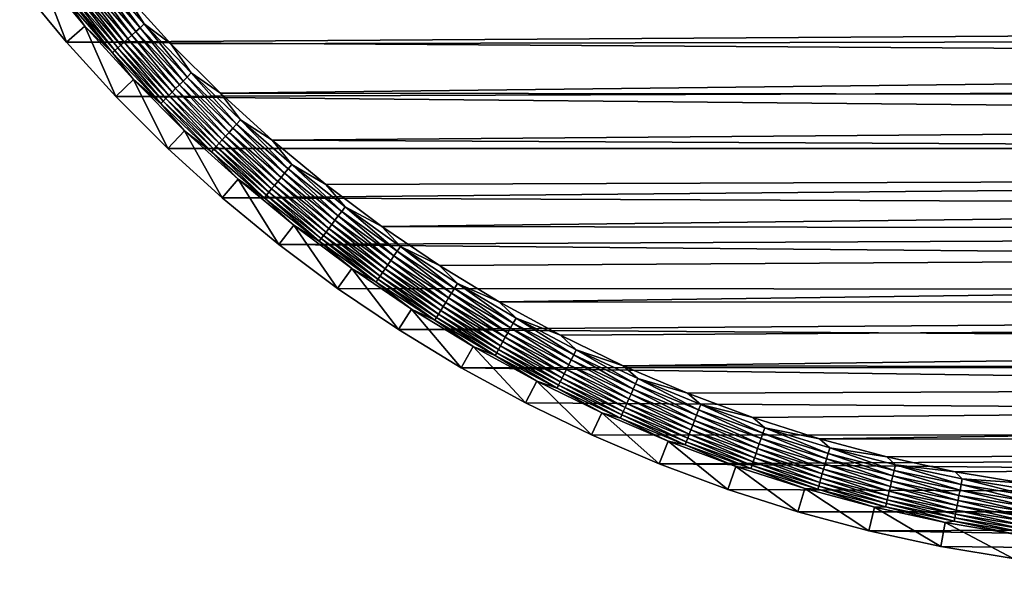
# Model space of a CAD drawing. Extents: x -255 to 255, y -598 to 598.
# Tile 59 of 201: x -226 to -141, y -69 to -21. Entities that reach past the tile are written whole.
import ezdxf

# ---------------------------------------------------------------- set-up
doc = ezdxf.new("R2010")
doc.units = 0
doc.header["$LTSCALE"] = 21.359881
for name, color, linetype in [('1', 7, 'CONTINUOUS'), ('2', 7, 'CONTINUOUS'), ('5', 7, 'CONTINUOUS'), ('64', 7, 'CONTINUOUS')]:
    doc.layers.add(name, color=color, linetype=linetype)

msp = doc.modelspace()

# ---------------------------------------------------------------- linework, layer by layer
at = {"layer": '1', "color": 7, "linetype": 'CONTINUOUS'}
for points in [[(-222.417, -23.358), (-226.459, -18.462), (247.663, -20.369), (-222.417, -23.358)], [(249.596, -26.417), (-222.417, -23.358), (247.663, -20.369), (249.596, -26.417)], [(-218.146, -28.057), (-222.417, -23.358), (249.596, -26.417), (-218.146, -28.057)], [(251.24, -32.55), (-218.146, -28.057), (249.596, -26.417), (251.24, -32.55)], [(-213.657, -32.546), (-218.146, -28.057), (251.24, -32.55), (-213.657, -32.546)], [(-208.958, -36.817), (-213.657, -32.546), (251.24, -32.55), (-208.958, -36.817)], [(252.589, -38.754), (-208.958, -36.817), (251.24, -32.55), (252.589, -38.754)], [(-204.062, -40.859), (-208.958, -36.817), (252.589, -38.754), (-204.062, -40.859)], [(253.642, -45.015), (-204.062, -40.859), (252.589, -38.754), (253.642, -45.015)], [(-198.98, -44.664), (-204.062, -40.859), (253.642, -45.015), (-198.98, -44.664)], [(-193.721, -48.223), (-198.98, -44.664), (253.642, -45.015), (-193.721, -48.223)], [(254.396, -51.32), (-193.721, -48.223), (253.642, -45.015), (254.396, -51.32)], [(-188.3, -51.528), (-193.721, -48.223), (254.396, -51.32), (-188.3, -51.528)], [(254.849, -57.653), (-188.3, -51.528), (254.396, -51.32), (254.849, -57.653)], [(-182.727, -54.571), (-188.3, -51.528), (254.849, -57.653), (-182.727, -54.571)], [(-177.016, -57.345), (-182.727, -54.571), (254.849, -57.653), (-177.016, -57.345)], [(-171.18, -59.844), (-177.016, -57.345), (254.849, -57.653), (-171.18, -59.844)], [(255, -64), (-171.18, -59.844), (254.849, -57.653), (255, -64)], [(-165.231, -62.063), (-171.18, -59.844), (255, -64), (-165.231, -62.063)], [(-159.183, -63.996), (-165.231, -62.063), (255, -64), (-159.183, -63.996)], [(-153.05, -65.64), (-159.183, -63.996), (255, -64), (-153.05, -65.64)], [(77.55, -69.4), (-153.05, -65.64), (255, -64), (77.55, -69.4)], [(-146.846, -66.989), (-153.05, -65.64), (77.55, -69.4), (-146.846, -66.989)], [(-140.585, -68.042), (-146.846, -66.989), (77.55, -69.4), (-140.585, -68.042)]]:
    msp.add_3dface(points, dxfattribs=at)
at = {"layer": '2', "color": 7, "linetype": 'CONTINUOUS'}
for points in [[(241.441, -22.523, 7), (239.332, -16.867, 7), (-217.441, -19.047, 7), (241.441, -22.523, 7)], [(-213.381, -23.513, 7), (241.441, -22.523, 7), (-217.441, -19.047, 7), (-213.381, -23.513, 7)], [(-209.113, -27.781, 7), (241.441, -22.523, 7), (-213.381, -23.513, 7), (-209.113, -27.781, 7)], [(243.279, -28.272, 7), (241.441, -22.523, 7), (-209.113, -27.781, 7), (243.279, -28.272, 7)], [(-204.647, -31.841, 7), (243.279, -28.272, 7), (-209.113, -27.781, 7), (-204.647, -31.841, 7)], [(244.841, -34.102, 7), (243.279, -28.272, 7), (-204.647, -31.841, 7), (244.841, -34.102, 7)], [(-199.992, -35.684, 7), (244.841, -34.102, 7), (-204.647, -31.841, 7), (-199.992, -35.684, 7)], [(-195.16, -39.301, 7), (244.841, -34.102, 7), (-199.992, -35.684, 7), (-195.16, -39.301, 7)], [(246.124, -40, 7), (244.841, -34.102, 7), (-195.16, -39.301, 7), (246.124, -40, 7)], [(-190.162, -42.684, 7), (246.124, -40, 7), (-195.16, -39.301, 7), (-190.162, -42.684, 7)], [(-185.008, -45.826, 7), (246.124, -40, 7), (-190.162, -42.684, 7), (-185.008, -45.826, 7)], [(247.125, -45.952, 7), (246.124, -40, 7), (-185.008, -45.826, 7), (247.125, -45.952, 7)], [(-179.71, -48.718, 7), (247.125, -45.952, 7), (-185.008, -45.826, 7), (-179.71, -48.718, 7)], [(-174.281, -51.356, 7), (247.125, -45.952, 7), (-179.71, -48.718, 7), (-174.281, -51.356, 7)], [(247.842, -51.945, 7), (247.125, -45.952, 7), (-174.281, -51.356, 7), (247.842, -51.945, 7)], [(-168.733, -53.732, 7), (247.842, -51.945, 7), (-174.281, -51.356, 7), (-168.733, -53.732, 7)], [(-163.077, -55.841, 7), (247.842, -51.945, 7), (-168.733, -53.732, 7), (-163.077, -55.841, 7)], [(-157.328, -57.679, 7), (247.842, -51.945, 7), (-163.077, -55.841, 7), (-157.328, -57.679, 7)], [(248.272, -57.966, 7), (247.842, -51.945, 7), (-157.328, -57.679, 7), (248.272, -57.966, 7)], [(-151.498, -59.241, 7), (248.272, -57.966, 7), (-157.328, -57.679, 7), (-151.498, -59.241, 7)], [(-145.6, -60.524, 7), (248.272, -57.966, 7), (-151.498, -59.241, 7), (-145.6, -60.524, 7)], [(-139.648, -61.525, 7), (248.272, -57.966, 7), (-145.6, -60.524, 7), (-139.648, -61.525, 7)]]:
    msp.add_3dface(points, dxfattribs=at)
at = {"layer": '5', "color": 7, "linetype": 'CONTINUOUS'}
for points in [[(-226.459, -18.462), (-222.417, -23.358), (-224.801, -17.158, 4.231), (-226.459, -18.462)], [(-224.801, -17.158, 4.231), (-222.417, -23.358), (-220.823, -21.977, 4.231), (-224.801, -17.158, 4.231)], [(-222.417, -23.358), (-218.146, -28.057), (-220.823, -21.977, 4.231), (-222.417, -23.358)], [(-220.823, -21.977, 4.231), (-218.146, -28.057), (-216.619, -26.601, 4.231), (-220.823, -21.977, 4.231)], [(-218.146, -28.057), (-213.657, -32.546), (-216.619, -26.601, 4.231), (-218.146, -28.057)], [(-216.619, -26.601, 4.231), (-213.657, -32.546), (-212.201, -31.019, 4.231), (-216.619, -26.601, 4.231)], [(-213.657, -32.546), (-208.958, -36.817), (-212.201, -31.019, 4.231), (-213.657, -32.546)], [(-212.201, -31.019, 4.231), (-208.958, -36.817), (-207.577, -35.223, 4.231), (-212.201, -31.019, 4.231)], [(-208.958, -36.817), (-204.062, -40.859), (-207.577, -35.223, 4.231), (-208.958, -36.817)], [(-207.577, -35.223, 4.231), (-204.062, -40.859), (-202.758, -39.201, 4.231), (-207.577, -35.223, 4.231)], [(-204.062, -40.859), (-198.98, -44.664), (-202.758, -39.201, 4.231), (-204.062, -40.859)], [(-202.758, -39.201, 4.231), (-198.98, -44.664), (-197.756, -42.946, 4.231), (-202.758, -39.201, 4.231)], [(-198.98, -44.664), (-193.721, -48.223), (-197.756, -42.946, 4.231), (-198.98, -44.664)], [(-197.756, -42.946, 4.231), (-193.721, -48.223), (-192.581, -46.449, 4.231), (-197.756, -42.946, 4.231)], [(-193.721, -48.223), (-188.3, -51.528), (-192.581, -46.449, 4.231), (-193.721, -48.223)], [(-192.581, -46.449, 4.231), (-188.3, -51.528), (-187.245, -49.701, 4.231), (-192.581, -46.449, 4.231)], [(-188.3, -51.528), (-182.727, -54.571), (-187.245, -49.701, 4.231), (-188.3, -51.528)], [(-187.245, -49.701, 4.231), (-182.727, -54.571), (-181.761, -52.696, 4.231), (-187.245, -49.701, 4.231)], [(-182.727, -54.571), (-177.016, -57.345), (-181.761, -52.696, 4.231), (-182.727, -54.571)], [(-181.761, -52.696, 4.231), (-177.016, -57.345), (-176.14, -55.426, 4.231), (-181.761, -52.696, 4.231)], [(-177.016, -57.345), (-171.18, -59.844), (-176.14, -55.426, 4.231), (-177.016, -57.345)], [(-176.14, -55.426, 4.231), (-171.18, -59.844), (-170.396, -57.886, 4.231), (-176.14, -55.426, 4.231)], [(-171.18, -59.844), (-165.231, -62.063), (-170.396, -57.886, 4.231), (-171.18, -59.844)], [(-170.396, -57.886, 4.231), (-165.231, -62.063), (-164.541, -60.07, 4.231), (-170.396, -57.886, 4.231)], [(-165.231, -62.063), (-159.183, -63.996), (-164.541, -60.07, 4.231), (-165.231, -62.063)], [(-164.541, -60.07, 4.231), (-159.183, -63.996), (-158.589, -61.972, 4.231), (-164.541, -60.07, 4.231)], [(-159.183, -63.996), (-153.05, -65.64), (-158.589, -61.972, 4.231), (-159.183, -63.996)], [(-158.589, -61.972, 4.231), (-153.05, -65.64), (-152.553, -63.59, 4.231), (-158.589, -61.972, 4.231)], [(-153.05, -65.64), (-146.846, -66.989), (-152.553, -63.59, 4.231), (-153.05, -65.64)], [(-152.553, -63.59, 4.231), (-146.846, -66.989), (-146.447, -64.918, 4.231), (-152.553, -63.59, 4.231)], [(-146.846, -66.989), (-140.585, -68.042), (-146.447, -64.918, 4.231), (-146.846, -66.989)], [(-146.447, -64.918, 4.231), (-140.585, -68.042), (-140.285, -65.954, 4.231), (-146.447, -64.918, 4.231)]]:
    msp.add_3dface(points, dxfattribs=at)
at = {"layer": '64', "color": 7, "linetype": 'CONTINUOUS'}
for points in [[(-224.801, -17.158, 4.231), (-220.823, -21.977, 4.231), (-222.416, -19.717, 4.67), (-224.801, -17.158, 4.231)], [(-216.415, -22.436, 6.774), (-219.931, -17.653, 6.9), (-220.306, -17.965, 6.774), (-216.415, -22.436, 6.774)], [(-216.055, -22.107, 6.9), (-219.547, -17.334, 6.975), (-219.931, -17.653, 6.9), (-216.055, -22.107, 6.9)], [(-216.055, -22.107, 6.9), (-219.931, -17.653, 6.9), (-216.415, -22.436, 6.774), (-216.055, -22.107, 6.9)], [(-215.686, -21.771, 6.975), (-217.441, -19.047, 7), (-219.547, -17.334, 6.975), (-215.686, -21.771, 6.975)], [(-215.686, -21.771, 6.975), (-219.547, -17.334, 6.975), (-216.055, -22.107, 6.9), (-215.686, -21.771, 6.975)], [(-217.417, -23.349, 6.115), (-221.019, -18.556, 6.38), (-221.349, -18.83, 6.115), (-217.417, -23.349, 6.115)], [(-217.1, -23.06, 6.38), (-220.67, -18.267, 6.601), (-221.019, -18.556, 6.38), (-217.1, -23.06, 6.38)], [(-217.1, -23.06, 6.38), (-221.019, -18.556, 6.38), (-217.417, -23.349, 6.115), (-217.1, -23.06, 6.38)], [(-216.765, -22.754, 6.601), (-220.306, -17.965, 6.774), (-220.67, -18.267, 6.601), (-216.765, -22.754, 6.601)], [(-216.765, -22.754, 6.601), (-220.67, -18.267, 6.601), (-217.1, -23.06, 6.38), (-216.765, -22.754, 6.601)], [(-216.415, -22.436, 6.774), (-220.306, -17.965, 6.774), (-216.765, -22.754, 6.601), (-216.415, -22.436, 6.774)], [(-218.442, -24.283, 4.67), (-222.193, -19.531, 5.082), (-222.416, -19.717, 4.67), (-218.442, -24.283, 4.67)], [(-218.228, -24.088, 5.082), (-221.939, -19.32, 5.463), (-222.193, -19.531, 5.082), (-218.228, -24.088, 5.082)], [(-218.228, -24.088, 5.082), (-222.193, -19.531, 5.082), (-218.442, -24.283, 4.67), (-218.228, -24.088, 5.082)], [(-217.984, -23.865, 5.463), (-221.656, -19.086, 5.808), (-221.939, -19.32, 5.463), (-217.984, -23.865, 5.463)], [(-217.984, -23.865, 5.463), (-221.939, -19.32, 5.463), (-218.228, -24.088, 5.082), (-217.984, -23.865, 5.463)], [(-217.712, -23.618, 5.808), (-221.349, -18.83, 6.115), (-221.656, -19.086, 5.808), (-217.712, -23.618, 5.808)], [(-217.712, -23.618, 5.808), (-221.656, -19.086, 5.808), (-217.984, -23.865, 5.463), (-217.712, -23.618, 5.808)], [(-217.417, -23.349, 6.115), (-221.349, -18.83, 6.115), (-217.712, -23.618, 5.808), (-217.417, -23.349, 6.115)], [(-213.381, -23.513, 7), (-217.441, -19.047, 7), (-215.686, -21.771, 6.975), (-213.381, -23.513, 7)], [(-220.823, -21.977, 4.231), (-218.442, -24.283, 4.67), (-222.416, -19.717, 4.67), (-220.823, -21.977, 4.231)], [(-220.823, -21.977, 4.231), (-216.619, -26.601, 4.231), (-218.442, -24.283, 4.67), (-220.823, -21.977, 4.231)], [(-212.322, -26.722, 6.774), (-216.055, -22.107, 6.9), (-216.415, -22.436, 6.774), (-212.322, -26.722, 6.774)], [(-211.977, -26.377, 6.9), (-215.686, -21.771, 6.975), (-216.055, -22.107, 6.9), (-211.977, -26.377, 6.9)], [(-211.977, -26.377, 6.9), (-216.055, -22.107, 6.9), (-212.322, -26.722, 6.774), (-211.977, -26.377, 6.9)], [(-211.625, -26.025, 6.975), (-213.381, -23.513, 7), (-215.686, -21.771, 6.975), (-211.625, -26.025, 6.975)], [(-211.625, -26.025, 6.975), (-215.686, -21.771, 6.975), (-211.977, -26.377, 6.9), (-211.625, -26.025, 6.975)], [(-212.977, -27.377, 6.38), (-216.765, -22.754, 6.601), (-217.1, -23.06, 6.38), (-212.977, -27.377, 6.38)], [(-212.657, -27.057, 6.601), (-216.415, -22.436, 6.774), (-216.765, -22.754, 6.601), (-212.657, -27.057, 6.601)], [(-212.657, -27.057, 6.601), (-216.765, -22.754, 6.601), (-212.977, -27.377, 6.38), (-212.657, -27.057, 6.601)], [(-212.322, -26.722, 6.774), (-216.415, -22.436, 6.774), (-212.657, -27.057, 6.601), (-212.322, -26.722, 6.774)], [(-213.823, -28.223, 5.463), (-217.712, -23.618, 5.808), (-217.984, -23.865, 5.463), (-213.823, -28.223, 5.463)], [(-213.563, -27.963, 5.808), (-217.417, -23.349, 6.115), (-217.712, -23.618, 5.808), (-213.563, -27.963, 5.808)], [(-213.563, -27.963, 5.808), (-217.712, -23.618, 5.808), (-213.823, -28.223, 5.463), (-213.563, -27.963, 5.808)], [(-213.281, -27.681, 6.115), (-217.1, -23.06, 6.38), (-217.417, -23.349, 6.115), (-213.281, -27.681, 6.115)], [(-213.281, -27.681, 6.115), (-217.417, -23.349, 6.115), (-213.563, -27.963, 5.808), (-213.281, -27.681, 6.115)], [(-212.977, -27.377, 6.38), (-217.1, -23.06, 6.38), (-213.281, -27.681, 6.115), (-212.977, -27.377, 6.38)], [(-209.113, -27.781, 7), (-213.381, -23.513, 7), (-211.625, -26.025, 6.975), (-209.113, -27.781, 7)], [(-214.262, -28.662, 4.67), (-218.228, -24.088, 5.082), (-218.442, -24.283, 4.67), (-214.262, -28.662, 4.67)], [(-216.619, -26.601, 4.231), (-214.262, -28.662, 4.67), (-218.442, -24.283, 4.67), (-216.619, -26.601, 4.231)], [(-214.056, -28.456, 5.082), (-217.984, -23.865, 5.463), (-218.228, -24.088, 5.082), (-214.056, -28.456, 5.082)], [(-214.056, -28.456, 5.082), (-218.228, -24.088, 5.082), (-214.262, -28.662, 4.67), (-214.056, -28.456, 5.082)], [(-213.823, -28.223, 5.463), (-217.984, -23.865, 5.463), (-214.056, -28.456, 5.082), (-213.823, -28.223, 5.463)], [(-208.036, -30.815, 6.774), (-211.977, -26.377, 6.9), (-212.322, -26.722, 6.774), (-208.036, -30.815, 6.774)], [(-207.707, -30.455, 6.9), (-211.625, -26.025, 6.975), (-211.977, -26.377, 6.9), (-207.707, -30.455, 6.9)], [(-207.707, -30.455, 6.9), (-211.977, -26.377, 6.9), (-208.036, -30.815, 6.774), (-207.707, -30.455, 6.9)], [(-207.371, -30.086, 6.975), (-209.113, -27.781, 7), (-211.625, -26.025, 6.975), (-207.371, -30.086, 6.975)], [(-207.371, -30.086, 6.975), (-211.625, -26.025, 6.975), (-207.707, -30.455, 6.9), (-207.371, -30.086, 6.975)], [(-216.619, -26.601, 4.231), (-212.201, -31.019, 4.231), (-214.262, -28.662, 4.67), (-216.619, -26.601, 4.231)], [(-208.66, -31.5, 6.38), (-212.657, -27.057, 6.601), (-212.977, -27.377, 6.38), (-208.66, -31.5, 6.38)], [(-208.354, -31.165, 6.601), (-212.322, -26.722, 6.774), (-212.657, -27.057, 6.601), (-208.354, -31.165, 6.601)], [(-208.354, -31.165, 6.601), (-212.657, -27.057, 6.601), (-208.66, -31.5, 6.38), (-208.354, -31.165, 6.601)], [(-208.036, -30.815, 6.774), (-212.322, -26.722, 6.774), (-208.354, -31.165, 6.601), (-208.036, -30.815, 6.774)], [(-209.465, -32.384, 5.463), (-213.563, -27.963, 5.808), (-213.823, -28.223, 5.463), (-209.465, -32.384, 5.463)], [(-209.218, -32.112, 5.808), (-213.281, -27.681, 6.115), (-213.563, -27.963, 5.808), (-209.218, -32.112, 5.808)], [(-209.218, -32.112, 5.808), (-213.563, -27.963, 5.808), (-209.465, -32.384, 5.463), (-209.218, -32.112, 5.808)], [(-208.949, -31.817, 6.115), (-212.977, -27.377, 6.38), (-213.281, -27.681, 6.115), (-208.949, -31.817, 6.115)], [(-208.949, -31.817, 6.115), (-213.281, -27.681, 6.115), (-209.218, -32.112, 5.808), (-208.949, -31.817, 6.115)], [(-208.66, -31.5, 6.38), (-212.977, -27.377, 6.38), (-208.949, -31.817, 6.115), (-208.66, -31.5, 6.38)], [(-204.647, -31.841, 7), (-209.113, -27.781, 7), (-207.371, -30.086, 6.975), (-204.647, -31.841, 7)], [(-209.883, -32.842, 4.67), (-214.056, -28.456, 5.082), (-214.262, -28.662, 4.67), (-209.883, -32.842, 4.67)], [(-212.201, -31.019, 4.231), (-209.883, -32.842, 4.67), (-214.262, -28.662, 4.67), (-212.201, -31.019, 4.231)], [(-209.688, -32.628, 5.082), (-213.823, -28.223, 5.463), (-214.056, -28.456, 5.082), (-209.688, -32.628, 5.082)], [(-209.688, -32.628, 5.082), (-214.056, -28.456, 5.082), (-209.883, -32.842, 4.67), (-209.688, -32.628, 5.082)], [(-209.465, -32.384, 5.463), (-213.823, -28.223, 5.463), (-209.688, -32.628, 5.082), (-209.465, -32.384, 5.463)], [(-203.565, -34.706, 6.774), (-207.707, -30.455, 6.9), (-208.036, -30.815, 6.774), (-203.565, -34.706, 6.774)], [(-203.253, -34.331, 6.9), (-207.371, -30.086, 6.975), (-207.707, -30.455, 6.9), (-203.253, -34.331, 6.9)], [(-203.253, -34.331, 6.9), (-207.707, -30.455, 6.9), (-203.565, -34.706, 6.774), (-203.253, -34.331, 6.9)], [(-202.934, -33.947, 6.975), (-204.647, -31.841, 7), (-207.371, -30.086, 6.975), (-202.934, -33.947, 6.975)], [(-202.934, -33.947, 6.975), (-207.371, -30.086, 6.975), (-203.253, -34.331, 6.9), (-202.934, -33.947, 6.975)], [(-212.201, -31.019, 4.231), (-207.577, -35.223, 4.231), (-209.883, -32.842, 4.67), (-212.201, -31.019, 4.231)], [(-204.156, -35.419, 6.38), (-208.354, -31.165, 6.601), (-208.66, -31.5, 6.38), (-204.156, -35.419, 6.38)], [(-203.867, -35.07, 6.601), (-208.036, -30.815, 6.774), (-208.354, -31.165, 6.601), (-203.867, -35.07, 6.601)], [(-203.867, -35.07, 6.601), (-208.354, -31.165, 6.601), (-204.156, -35.419, 6.38), (-203.867, -35.07, 6.601)], [(-203.565, -34.706, 6.774), (-208.036, -30.815, 6.774), (-203.867, -35.07, 6.601), (-203.565, -34.706, 6.774)], [(-204.92, -36.339, 5.463), (-209.218, -32.112, 5.808), (-209.465, -32.384, 5.463), (-204.92, -36.339, 5.463)], [(-204.686, -36.056, 5.808), (-208.949, -31.817, 6.115), (-209.218, -32.112, 5.808), (-204.686, -36.056, 5.808)], [(-204.686, -36.056, 5.808), (-209.218, -32.112, 5.808), (-204.92, -36.339, 5.463), (-204.686, -36.056, 5.808)], [(-204.43, -35.749, 6.115), (-208.66, -31.5, 6.38), (-208.949, -31.817, 6.115), (-204.43, -35.749, 6.115)], [(-204.43, -35.749, 6.115), (-208.949, -31.817, 6.115), (-204.686, -36.056, 5.808), (-204.43, -35.749, 6.115)], [(-204.156, -35.419, 6.38), (-208.66, -31.5, 6.38), (-204.43, -35.749, 6.115), (-204.156, -35.419, 6.38)], [(-199.992, -35.684, 7), (-204.647, -31.841, 7), (-202.934, -33.947, 6.975), (-199.992, -35.684, 7)], [(-205.317, -36.816, 4.67), (-209.688, -32.628, 5.082), (-209.883, -32.842, 4.67), (-205.317, -36.816, 4.67)], [(-207.577, -35.223, 4.231), (-205.317, -36.816, 4.67), (-209.883, -32.842, 4.67), (-207.577, -35.223, 4.231)], [(-205.131, -36.593, 5.082), (-209.465, -32.384, 5.463), (-209.688, -32.628, 5.082), (-205.131, -36.593, 5.082)], [(-205.131, -36.593, 5.082), (-209.688, -32.628, 5.082), (-205.317, -36.816, 4.67), (-205.131, -36.593, 5.082)], [(-204.92, -36.339, 5.463), (-209.465, -32.384, 5.463), (-205.131, -36.593, 5.082), (-204.92, -36.339, 5.463)], [(-198.624, -37.997, 6.9), (-202.934, -33.947, 6.975), (-203.253, -34.331, 6.9), (-198.624, -37.997, 6.9)], [(-198.324, -37.599, 6.975), (-199.992, -35.684, 7), (-202.934, -33.947, 6.975), (-198.324, -37.599, 6.975)], [(-198.324, -37.599, 6.975), (-202.934, -33.947, 6.975), (-198.624, -37.997, 6.9), (-198.324, -37.599, 6.975)], [(-199.204, -38.764, 6.601), (-203.565, -34.706, 6.774), (-203.867, -35.07, 6.601), (-199.204, -38.764, 6.601)], [(-198.919, -38.386, 6.774), (-203.253, -34.331, 6.9), (-203.565, -34.706, 6.774), (-198.919, -38.386, 6.774)], [(-198.919, -38.386, 6.774), (-203.565, -34.706, 6.774), (-199.204, -38.764, 6.601), (-198.919, -38.386, 6.774)], [(-198.624, -37.997, 6.9), (-203.253, -34.331, 6.9), (-198.919, -38.386, 6.774), (-198.624, -37.997, 6.9)], [(-207.577, -35.223, 4.231), (-202.758, -39.201, 4.231), (-205.317, -36.816, 4.67), (-207.577, -35.223, 4.231)], [(-199.735, -39.468, 6.115), (-204.156, -35.419, 6.38), (-204.43, -35.749, 6.115), (-199.735, -39.468, 6.115)], [(-199.477, -39.126, 6.38), (-203.867, -35.07, 6.601), (-204.156, -35.419, 6.38), (-199.477, -39.126, 6.38)], [(-199.477, -39.126, 6.38), (-204.156, -35.419, 6.38), (-199.735, -39.468, 6.115), (-199.477, -39.126, 6.38)], [(-199.204, -38.764, 6.601), (-203.867, -35.07, 6.601), (-199.477, -39.126, 6.38), (-199.204, -38.764, 6.601)], [(-195.16, -39.301, 7), (-199.992, -35.684, 7), (-198.324, -37.599, 6.975), (-195.16, -39.301, 7)], [(-200.571, -40.575, 4.67), (-205.131, -36.593, 5.082), (-205.317, -36.816, 4.67), (-200.571, -40.575, 4.67)], [(-200.396, -40.343, 5.082), (-204.92, -36.339, 5.463), (-205.131, -36.593, 5.082), (-200.396, -40.343, 5.082)], [(-200.396, -40.343, 5.082), (-205.131, -36.593, 5.082), (-200.571, -40.575, 4.67), (-200.396, -40.343, 5.082)], [(-200.197, -40.08, 5.463), (-204.686, -36.056, 5.808), (-204.92, -36.339, 5.463), (-200.197, -40.08, 5.463)], [(-200.197, -40.08, 5.463), (-204.92, -36.339, 5.463), (-200.396, -40.343, 5.082), (-200.197, -40.08, 5.463)], [(-199.976, -39.787, 5.808), (-204.43, -35.749, 6.115), (-204.686, -36.056, 5.808), (-199.976, -39.787, 5.808)], [(-199.976, -39.787, 5.808), (-204.686, -36.056, 5.808), (-200.197, -40.08, 5.463), (-199.976, -39.787, 5.808)], [(-199.735, -39.468, 6.115), (-204.43, -35.749, 6.115), (-199.976, -39.787, 5.808), (-199.735, -39.468, 6.115)], [(-202.758, -39.201, 4.231), (-200.571, -40.575, 4.67), (-205.317, -36.816, 4.67), (-202.758, -39.201, 4.231)], [(-194.107, -41.848, 6.774), (-198.624, -37.997, 6.9), (-198.919, -38.386, 6.774), (-194.107, -41.848, 6.774)], [(-193.832, -41.445, 6.9), (-198.324, -37.599, 6.975), (-198.624, -37.997, 6.9), (-193.832, -41.445, 6.9)], [(-193.832, -41.445, 6.9), (-198.624, -37.997, 6.9), (-194.107, -41.848, 6.774), (-193.832, -41.445, 6.9)], [(-193.55, -41.034, 6.975), (-195.16, -39.301, 7), (-198.324, -37.599, 6.975), (-193.55, -41.034, 6.975)], [(-193.55, -41.034, 6.975), (-198.324, -37.599, 6.975), (-193.832, -41.445, 6.9), (-193.55, -41.034, 6.975)], [(-194.873, -42.966, 6.115), (-199.477, -39.126, 6.38), (-199.735, -39.468, 6.115), (-194.873, -42.966, 6.115)], [(-194.631, -42.612, 6.38), (-199.204, -38.764, 6.601), (-199.477, -39.126, 6.38), (-194.631, -42.612, 6.38)], [(-194.631, -42.612, 6.38), (-199.477, -39.126, 6.38), (-194.873, -42.966, 6.115), (-194.631, -42.612, 6.38)], [(-194.375, -42.238, 6.601), (-198.919, -38.386, 6.774), (-199.204, -38.764, 6.601), (-194.375, -42.238, 6.601)], [(-194.375, -42.238, 6.601), (-199.204, -38.764, 6.601), (-194.631, -42.612, 6.38), (-194.375, -42.238, 6.601)], [(-194.107, -41.848, 6.774), (-198.919, -38.386, 6.774), (-194.375, -42.238, 6.601), (-194.107, -41.848, 6.774)], [(-202.758, -39.201, 4.231), (-197.756, -42.946, 4.231), (-200.571, -40.575, 4.67), (-202.758, -39.201, 4.231)], [(-195.307, -43.599, 5.463), (-199.976, -39.787, 5.808), (-200.197, -40.08, 5.463), (-195.307, -43.599, 5.463)], [(-195.099, -43.296, 5.808), (-199.735, -39.468, 6.115), (-199.976, -39.787, 5.808), (-195.099, -43.296, 5.808)], [(-195.099, -43.296, 5.808), (-199.976, -39.787, 5.808), (-195.307, -43.599, 5.463), (-195.099, -43.296, 5.808)], [(-194.873, -42.966, 6.115), (-199.735, -39.468, 6.115), (-195.099, -43.296, 5.808), (-194.873, -42.966, 6.115)], [(-190.162, -42.684, 7), (-195.16, -39.301, 7), (-193.55, -41.034, 6.975), (-190.162, -42.684, 7)], [(-195.657, -44.11, 4.67), (-200.396, -40.343, 5.082), (-200.571, -40.575, 4.67), (-195.657, -44.11, 4.67)], [(-197.756, -42.946, 4.231), (-195.657, -44.11, 4.67), (-200.571, -40.575, 4.67), (-197.756, -42.946, 4.231)], [(-195.493, -43.871, 5.082), (-200.197, -40.08, 5.463), (-200.396, -40.343, 5.082), (-195.493, -43.871, 5.082)], [(-195.493, -43.871, 5.082), (-200.396, -40.343, 5.082), (-195.657, -44.11, 4.67), (-195.493, -43.871, 5.082)], [(-195.307, -43.599, 5.463), (-200.197, -40.08, 5.463), (-195.493, -43.871, 5.082), (-195.307, -43.599, 5.463)], [(-189.142, -45.084, 6.774), (-193.832, -41.445, 6.9), (-194.107, -41.848, 6.774), (-189.142, -45.084, 6.774)], [(-188.885, -44.668, 6.9), (-193.55, -41.034, 6.975), (-193.832, -41.445, 6.9), (-188.885, -44.668, 6.9)], [(-188.885, -44.668, 6.9), (-193.832, -41.445, 6.9), (-189.142, -45.084, 6.774), (-188.885, -44.668, 6.9)], [(-188.622, -44.245, 6.975), (-190.162, -42.684, 7), (-193.55, -41.034, 6.975), (-188.622, -44.245, 6.975)], [(-188.622, -44.245, 6.975), (-193.55, -41.034, 6.975), (-188.885, -44.668, 6.9), (-188.622, -44.245, 6.975)], [(-189.629, -45.871, 6.38), (-194.375, -42.238, 6.601), (-194.631, -42.612, 6.38), (-189.629, -45.871, 6.38)], [(-189.391, -45.486, 6.601), (-194.107, -41.848, 6.774), (-194.375, -42.238, 6.601), (-189.391, -45.486, 6.601)], [(-189.391, -45.486, 6.601), (-194.375, -42.238, 6.601), (-189.629, -45.871, 6.38), (-189.391, -45.486, 6.601)], [(-189.142, -45.084, 6.774), (-194.107, -41.848, 6.774), (-189.391, -45.486, 6.601), (-189.142, -45.084, 6.774)], [(-197.756, -42.946, 4.231), (-192.581, -46.449, 4.231), (-195.657, -44.11, 4.67), (-197.756, -42.946, 4.231)], [(-190.259, -46.888, 5.463), (-195.099, -43.296, 5.808), (-195.307, -43.599, 5.463), (-190.259, -46.888, 5.463)], [(-190.066, -46.576, 5.808), (-194.873, -42.966, 6.115), (-195.099, -43.296, 5.808), (-190.066, -46.576, 5.808)], [(-190.066, -46.576, 5.808), (-195.099, -43.296, 5.808), (-190.259, -46.888, 5.463), (-190.066, -46.576, 5.808)], [(-189.855, -46.236, 6.115), (-194.631, -42.612, 6.38), (-194.873, -42.966, 6.115), (-189.855, -46.236, 6.115)], [(-189.855, -46.236, 6.115), (-194.873, -42.966, 6.115), (-190.066, -46.576, 5.808), (-189.855, -46.236, 6.115)], [(-189.629, -45.871, 6.38), (-194.631, -42.612, 6.38), (-189.855, -46.236, 6.115), (-189.629, -45.871, 6.38)], [(-185.008, -45.826, 7), (-190.162, -42.684, 7), (-188.622, -44.245, 6.975), (-185.008, -45.826, 7)], [(-190.585, -47.415, 4.67), (-195.493, -43.871, 5.082), (-195.657, -44.11, 4.67), (-190.585, -47.415, 4.67)], [(-192.581, -46.449, 4.231), (-190.585, -47.415, 4.67), (-195.657, -44.11, 4.67), (-192.581, -46.449, 4.231)], [(-190.433, -47.169, 5.082), (-195.307, -43.599, 5.463), (-195.493, -43.871, 5.082), (-190.433, -47.169, 5.082)], [(-190.433, -47.169, 5.082), (-195.493, -43.871, 5.082), (-190.585, -47.415, 4.67), (-190.433, -47.169, 5.082)], [(-190.259, -46.888, 5.463), (-195.307, -43.599, 5.463), (-190.433, -47.169, 5.082), (-190.259, -46.888, 5.463)], [(-183.794, -47.66, 6.9), (-188.622, -44.245, 6.975), (-188.885, -44.668, 6.9), (-183.794, -47.66, 6.9)], [(-183.552, -47.225, 6.975), (-185.008, -45.826, 7), (-188.622, -44.245, 6.975), (-183.552, -47.225, 6.975)], [(-183.552, -47.225, 6.975), (-188.622, -44.245, 6.975), (-183.794, -47.66, 6.9), (-183.552, -47.225, 6.975)], [(-184.262, -48.5, 6.601), (-189.142, -45.084, 6.774), (-189.391, -45.486, 6.601), (-184.262, -48.5, 6.601)], [(-184.032, -48.087, 6.774), (-188.885, -44.668, 6.9), (-189.142, -45.084, 6.774), (-184.032, -48.087, 6.774)], [(-184.032, -48.087, 6.774), (-189.142, -45.084, 6.774), (-184.262, -48.5, 6.601), (-184.032, -48.087, 6.774)], [(-183.794, -47.66, 6.9), (-188.885, -44.668, 6.9), (-184.032, -48.087, 6.774), (-183.794, -47.66, 6.9)], [(-184.691, -49.27, 6.115), (-189.629, -45.871, 6.38), (-189.855, -46.236, 6.115), (-184.691, -49.27, 6.115)], [(-184.483, -48.896, 6.38), (-189.391, -45.486, 6.601), (-189.629, -45.871, 6.38), (-184.483, -48.896, 6.38)], [(-184.483, -48.896, 6.38), (-189.629, -45.871, 6.38), (-184.691, -49.27, 6.115), (-184.483, -48.896, 6.38)], [(-184.262, -48.5, 6.601), (-189.391, -45.486, 6.601), (-184.483, -48.896, 6.38), (-184.262, -48.5, 6.601)], [(-179.71, -48.718, 7), (-185.008, -45.826, 7), (-183.552, -47.225, 6.975), (-179.71, -48.718, 7)], [(-192.581, -46.449, 4.231), (-187.245, -49.701, 4.231), (-190.585, -47.415, 4.67), (-192.581, -46.449, 4.231)], [(-185.064, -49.94, 5.463), (-190.066, -46.576, 5.808), (-190.259, -46.888, 5.463), (-185.064, -49.94, 5.463)], [(-184.886, -49.62, 5.808), (-189.855, -46.236, 6.115), (-190.066, -46.576, 5.808), (-184.886, -49.62, 5.808)], [(-184.886, -49.62, 5.808), (-190.066, -46.576, 5.808), (-185.064, -49.94, 5.463), (-184.886, -49.62, 5.808)], [(-184.691, -49.27, 6.115), (-189.855, -46.236, 6.115), (-184.886, -49.62, 5.808), (-184.691, -49.27, 6.115)], [(-185.366, -50.482, 4.67), (-190.433, -47.169, 5.082), (-190.585, -47.415, 4.67), (-185.366, -50.482, 4.67)], [(-187.245, -49.701, 4.231), (-185.366, -50.482, 4.67), (-190.585, -47.415, 4.67), (-187.245, -49.701, 4.231)], [(-185.225, -50.229, 5.082), (-190.259, -46.888, 5.463), (-190.433, -47.169, 5.082), (-185.225, -50.229, 5.082)], [(-185.225, -50.229, 5.082), (-190.433, -47.169, 5.082), (-185.366, -50.482, 4.67), (-185.225, -50.229, 5.082)], [(-185.064, -49.94, 5.463), (-190.259, -46.888, 5.463), (-185.225, -50.229, 5.082), (-185.064, -49.94, 5.463)], [(-178.789, -50.85, 6.774), (-183.794, -47.66, 6.9), (-184.032, -48.087, 6.774), (-178.789, -50.85, 6.774)], [(-178.571, -50.413, 6.9), (-183.552, -47.225, 6.975), (-183.794, -47.66, 6.9), (-178.571, -50.413, 6.9)], [(-178.571, -50.413, 6.9), (-183.794, -47.66, 6.9), (-178.789, -50.85, 6.774), (-178.571, -50.413, 6.9)], [(-178.349, -49.967, 6.975), (-179.71, -48.718, 7), (-183.552, -47.225, 6.975), (-178.349, -49.967, 6.975)], [(-178.349, -49.967, 6.975), (-183.552, -47.225, 6.975), (-178.571, -50.413, 6.9), (-178.349, -49.967, 6.975)], [(-179.202, -51.68, 6.38), (-184.262, -48.5, 6.601), (-184.483, -48.896, 6.38), (-179.202, -51.68, 6.38)], [(-179, -51.274, 6.601), (-184.032, -48.087, 6.774), (-184.262, -48.5, 6.601), (-179, -51.274, 6.601)], [(-179, -51.274, 6.601), (-184.262, -48.5, 6.601), (-179.202, -51.68, 6.38), (-179, -51.274, 6.601)], [(-178.789, -50.85, 6.774), (-184.032, -48.087, 6.774), (-179, -51.274, 6.601), (-178.789, -50.85, 6.774)], [(-179.571, -52.421, 5.808), (-184.691, -49.27, 6.115), (-184.886, -49.62, 5.808), (-179.571, -52.421, 5.808)], [(-179.393, -52.063, 6.115), (-184.483, -48.896, 6.38), (-184.691, -49.27, 6.115), (-179.393, -52.063, 6.115)], [(-179.393, -52.063, 6.115), (-184.691, -49.27, 6.115), (-179.571, -52.421, 5.808), (-179.393, -52.063, 6.115)], [(-179.202, -51.68, 6.38), (-184.483, -48.896, 6.38), (-179.393, -52.063, 6.115), (-179.202, -51.68, 6.38)], [(-174.281, -51.356, 7), (-179.71, -48.718, 7), (-178.349, -49.967, 6.975), (-174.281, -51.356, 7)], [(-187.245, -49.701, 4.231), (-181.761, -52.696, 4.231), (-185.366, -50.482, 4.67), (-187.245, -49.701, 4.231)], [(-179.882, -53.045, 5.082), (-185.064, -49.94, 5.463), (-185.225, -50.229, 5.082), (-179.882, -53.045, 5.082)], [(-179.734, -52.75, 5.463), (-184.886, -49.62, 5.808), (-185.064, -49.94, 5.463), (-179.734, -52.75, 5.463)], [(-179.734, -52.75, 5.463), (-185.064, -49.94, 5.463), (-179.882, -53.045, 5.082), (-179.734, -52.75, 5.463)], [(-179.571, -52.421, 5.808), (-184.886, -49.62, 5.808), (-179.734, -52.75, 5.463), (-179.571, -52.421, 5.808)], [(-173.226, -52.922, 6.9), (-178.349, -49.967, 6.975), (-178.571, -50.413, 6.9), (-173.226, -52.922, 6.9)], [(-173.025, -52.466, 6.975), (-174.281, -51.356, 7), (-178.349, -49.967, 6.975), (-173.025, -52.466, 6.975)], [(-173.025, -52.466, 6.975), (-178.349, -49.967, 6.975), (-173.226, -52.922, 6.9), (-173.025, -52.466, 6.975)], [(-180.011, -53.305, 4.67), (-185.225, -50.229, 5.082), (-185.366, -50.482, 4.67), (-180.011, -53.305, 4.67)], [(-181.761, -52.696, 4.231), (-180.011, -53.305, 4.67), (-185.366, -50.482, 4.67), (-181.761, -52.696, 4.231)], [(-179.882, -53.045, 5.082), (-185.225, -50.229, 5.082), (-180.011, -53.305, 4.67), (-179.882, -53.045, 5.082)], [(-173.615, -53.802, 6.601), (-178.789, -50.85, 6.774), (-179, -51.274, 6.601), (-173.615, -53.802, 6.601)], [(-173.423, -53.369, 6.774), (-178.571, -50.413, 6.9), (-178.789, -50.85, 6.774), (-173.423, -53.369, 6.774)], [(-173.423, -53.369, 6.774), (-178.789, -50.85, 6.774), (-173.615, -53.802, 6.601), (-173.423, -53.369, 6.774)], [(-173.226, -52.922, 6.9), (-178.571, -50.413, 6.9), (-173.423, -53.369, 6.774), (-173.226, -52.922, 6.9)], [(-173.971, -54.609, 6.115), (-179.202, -51.68, 6.38), (-179.393, -52.063, 6.115), (-173.971, -54.609, 6.115)], [(-173.798, -54.216, 6.38), (-179, -51.274, 6.601), (-179.202, -51.68, 6.38), (-173.798, -54.216, 6.38)], [(-173.798, -54.216, 6.38), (-179.202, -51.68, 6.38), (-173.971, -54.609, 6.115), (-173.798, -54.216, 6.38)], [(-173.615, -53.802, 6.601), (-179, -51.274, 6.601), (-173.798, -54.216, 6.38), (-173.615, -53.802, 6.601)], [(-168.733, -53.732, 7), (-174.281, -51.356, 7), (-173.025, -52.466, 6.975), (-168.733, -53.732, 7)], [(-181.761, -52.696, 4.231), (-176.14, -55.426, 4.231), (-180.011, -53.305, 4.67), (-181.761, -52.696, 4.231)], [(-174.414, -55.612, 5.082), (-179.734, -52.75, 5.463), (-179.882, -53.045, 5.082), (-174.414, -55.612, 5.082)], [(-174.281, -55.31, 5.463), (-179.571, -52.421, 5.808), (-179.734, -52.75, 5.463), (-174.281, -55.31, 5.463)], [(-174.281, -55.31, 5.463), (-179.734, -52.75, 5.463), (-174.414, -55.612, 5.082), (-174.281, -55.31, 5.463)], [(-174.132, -54.974, 5.808), (-179.393, -52.063, 6.115), (-179.571, -52.421, 5.808), (-174.132, -54.974, 5.808)], [(-174.132, -54.974, 5.808), (-179.571, -52.421, 5.808), (-174.281, -55.31, 5.463), (-174.132, -54.974, 5.808)], [(-173.971, -54.609, 6.115), (-179.393, -52.063, 6.115), (-174.132, -54.974, 5.808), (-173.971, -54.609, 6.115)], [(-167.771, -55.182, 6.9), (-173.025, -52.466, 6.975), (-173.226, -52.922, 6.9), (-167.771, -55.182, 6.9)], [(-167.591, -54.717, 6.975), (-168.733, -53.732, 7), (-173.025, -52.466, 6.975), (-167.591, -54.717, 6.975)], [(-167.591, -54.717, 6.975), (-173.025, -52.466, 6.975), (-167.771, -55.182, 6.9), (-167.591, -54.717, 6.975)], [(-174.531, -55.878, 4.67), (-179.882, -53.045, 5.082), (-180.011, -53.305, 4.67), (-174.531, -55.878, 4.67)], [(-176.14, -55.426, 4.231), (-174.531, -55.878, 4.67), (-180.011, -53.305, 4.67), (-176.14, -55.426, 4.231)], [(-174.414, -55.612, 5.082), (-179.882, -53.045, 5.082), (-174.531, -55.878, 4.67), (-174.414, -55.612, 5.082)], [(-168.119, -56.078, 6.601), (-173.423, -53.369, 6.774), (-173.615, -53.802, 6.601), (-168.119, -56.078, 6.601)], [(-167.948, -55.637, 6.774), (-173.226, -52.922, 6.9), (-173.423, -53.369, 6.774), (-167.948, -55.637, 6.774)], [(-167.948, -55.637, 6.774), (-173.423, -53.369, 6.774), (-168.119, -56.078, 6.601), (-167.948, -55.637, 6.774)], [(-167.771, -55.182, 6.9), (-173.226, -52.922, 6.9), (-167.948, -55.637, 6.774), (-167.771, -55.182, 6.9)], [(-168.437, -56.901, 6.115), (-173.798, -54.216, 6.38), (-173.971, -54.609, 6.115), (-168.437, -56.901, 6.115)], [(-168.282, -56.501, 6.38), (-173.615, -53.802, 6.601), (-173.798, -54.216, 6.38), (-168.282, -56.501, 6.38)], [(-168.282, -56.501, 6.38), (-173.798, -54.216, 6.38), (-168.437, -56.901, 6.115), (-168.282, -56.501, 6.38)], [(-168.119, -56.078, 6.601), (-173.615, -53.802, 6.601), (-168.282, -56.501, 6.38), (-168.119, -56.078, 6.601)], [(-163.077, -55.841, 7), (-168.733, -53.732, 7), (-167.591, -54.717, 6.975), (-163.077, -55.841, 7)], [(-168.833, -57.924, 5.082), (-174.281, -55.31, 5.463), (-174.414, -55.612, 5.082), (-168.833, -57.924, 5.082)], [(-168.714, -57.616, 5.463), (-174.132, -54.974, 5.808), (-174.281, -55.31, 5.463), (-168.714, -57.616, 5.463)], [(-168.714, -57.616, 5.463), (-174.281, -55.31, 5.463), (-168.833, -57.924, 5.082), (-168.714, -57.616, 5.463)], [(-168.582, -57.274, 5.808), (-173.971, -54.609, 6.115), (-174.132, -54.974, 5.808), (-168.582, -57.274, 5.808)], [(-168.582, -57.274, 5.808), (-174.132, -54.974, 5.808), (-168.714, -57.616, 5.463), (-168.582, -57.274, 5.808)], [(-168.437, -56.901, 6.115), (-173.971, -54.609, 6.115), (-168.582, -57.274, 5.808), (-168.437, -56.901, 6.115)], [(-162.373, -57.65, 6.774), (-167.771, -55.182, 6.9), (-167.948, -55.637, 6.774), (-162.373, -57.65, 6.774)], [(-162.218, -57.187, 6.9), (-167.591, -54.717, 6.975), (-167.771, -55.182, 6.9), (-162.218, -57.187, 6.9)], [(-162.218, -57.187, 6.9), (-167.771, -55.182, 6.9), (-162.373, -57.65, 6.774), (-162.218, -57.187, 6.9)], [(-162.059, -56.714, 6.975), (-163.077, -55.841, 7), (-167.591, -54.717, 6.975), (-162.059, -56.714, 6.975)], [(-162.059, -56.714, 6.975), (-167.591, -54.717, 6.975), (-162.218, -57.187, 6.9), (-162.059, -56.714, 6.975)], [(-176.14, -55.426, 4.231), (-170.396, -57.886, 4.231), (-174.531, -55.878, 4.67), (-176.14, -55.426, 4.231)], [(-168.938, -58.194, 4.67), (-174.414, -55.612, 5.082), (-174.531, -55.878, 4.67), (-168.938, -58.194, 4.67)], [(-170.396, -57.886, 4.231), (-168.938, -58.194, 4.67), (-174.531, -55.878, 4.67), (-170.396, -57.886, 4.231)], [(-168.833, -57.924, 5.082), (-174.414, -55.612, 5.082), (-168.938, -58.194, 4.67), (-168.833, -57.924, 5.082)], [(-162.667, -58.528, 6.38), (-168.119, -56.078, 6.601), (-168.282, -56.501, 6.38), (-162.667, -58.528, 6.38)], [(-162.523, -58.098, 6.601), (-167.948, -55.637, 6.774), (-168.119, -56.078, 6.601), (-162.523, -58.098, 6.601)], [(-162.523, -58.098, 6.601), (-168.119, -56.078, 6.601), (-162.667, -58.528, 6.38), (-162.523, -58.098, 6.601)], [(-162.373, -57.65, 6.774), (-167.948, -55.637, 6.774), (-162.523, -58.098, 6.601), (-162.373, -57.65, 6.774)], [(-157.328, -57.679, 7), (-163.077, -55.841, 7), (-162.059, -56.714, 6.975), (-157.328, -57.679, 7)], [(-162.931, -59.314, 5.808), (-168.437, -56.901, 6.115), (-168.582, -57.274, 5.808), (-162.931, -59.314, 5.808)], [(-162.804, -58.935, 6.115), (-168.282, -56.501, 6.38), (-168.437, -56.901, 6.115), (-162.804, -58.935, 6.115)], [(-162.804, -58.935, 6.115), (-168.437, -56.901, 6.115), (-162.931, -59.314, 5.808), (-162.804, -58.935, 6.115)], [(-162.667, -58.528, 6.38), (-168.282, -56.501, 6.38), (-162.804, -58.935, 6.115), (-162.667, -58.528, 6.38)], [(-156.578, -58.933, 6.9), (-162.059, -56.714, 6.975), (-162.218, -57.187, 6.9), (-156.578, -58.933, 6.9)], [(-156.441, -58.454, 6.975), (-157.328, -57.679, 7), (-162.059, -56.714, 6.975), (-156.441, -58.454, 6.975)], [(-156.441, -58.454, 6.975), (-162.059, -56.714, 6.975), (-156.578, -58.933, 6.9), (-156.441, -58.454, 6.975)], [(-163.152, -59.975, 5.082), (-168.714, -57.616, 5.463), (-168.833, -57.924, 5.082), (-163.152, -59.975, 5.082)], [(-163.047, -59.662, 5.463), (-168.582, -57.274, 5.808), (-168.714, -57.616, 5.463), (-163.047, -59.662, 5.463)], [(-163.047, -59.662, 5.463), (-168.714, -57.616, 5.463), (-163.152, -59.975, 5.082), (-163.047, -59.662, 5.463)], [(-162.931, -59.314, 5.808), (-168.582, -57.274, 5.808), (-163.047, -59.662, 5.463), (-162.931, -59.314, 5.808)], [(-156.841, -59.858, 6.601), (-162.373, -57.65, 6.774), (-162.523, -58.098, 6.601), (-156.841, -59.858, 6.601)], [(-156.711, -59.403, 6.774), (-162.218, -57.187, 6.9), (-162.373, -57.65, 6.774), (-156.711, -59.403, 6.774)], [(-156.711, -59.403, 6.774), (-162.373, -57.65, 6.774), (-156.841, -59.858, 6.601), (-156.711, -59.403, 6.774)], [(-156.578, -58.933, 6.9), (-162.218, -57.187, 6.9), (-156.711, -59.403, 6.774), (-156.578, -58.933, 6.9)], [(-151.498, -59.241, 7), (-157.328, -57.679, 7), (-156.441, -58.454, 6.975), (-151.498, -59.241, 7)], [(-170.396, -57.886, 4.231), (-164.541, -60.07, 4.231), (-168.938, -58.194, 4.67), (-170.396, -57.886, 4.231)], [(-163.244, -60.25, 4.67), (-168.833, -57.924, 5.082), (-168.938, -58.194, 4.67), (-163.244, -60.25, 4.67)], [(-164.541, -60.07, 4.231), (-163.244, -60.25, 4.67), (-168.938, -58.194, 4.67), (-164.541, -60.07, 4.231)], [(-163.152, -59.975, 5.082), (-168.833, -57.924, 5.082), (-163.244, -60.25, 4.67), (-163.152, -59.975, 5.082)], [(-157.082, -60.706, 6.115), (-162.667, -58.528, 6.38), (-162.804, -58.935, 6.115), (-157.082, -60.706, 6.115)], [(-156.965, -60.294, 6.38), (-162.523, -58.098, 6.601), (-162.667, -58.528, 6.38), (-156.965, -60.294, 6.38)], [(-156.965, -60.294, 6.38), (-162.667, -58.528, 6.38), (-157.082, -60.706, 6.115), (-156.965, -60.294, 6.38)], [(-156.841, -59.858, 6.601), (-162.523, -58.098, 6.601), (-156.965, -60.294, 6.38), (-156.841, -59.858, 6.601)], [(-150.863, -60.418, 6.9), (-156.441, -58.454, 6.975), (-156.578, -58.933, 6.9), (-150.863, -60.418, 6.9)], [(-150.749, -59.933, 6.975), (-151.498, -59.241, 7), (-156.441, -58.454, 6.975), (-150.749, -59.933, 6.975)], [(-150.749, -59.933, 6.975), (-156.441, -58.454, 6.975), (-150.863, -60.418, 6.9), (-150.749, -59.933, 6.975)], [(-157.292, -61.444, 5.463), (-162.931, -59.314, 5.808), (-163.047, -59.662, 5.463), (-157.292, -61.444, 5.463)], [(-157.191, -61.091, 5.808), (-162.804, -58.935, 6.115), (-162.931, -59.314, 5.808), (-157.191, -61.091, 5.808)], [(-157.191, -61.091, 5.808), (-162.931, -59.314, 5.808), (-157.292, -61.444, 5.463), (-157.191, -61.091, 5.808)], [(-157.082, -60.706, 6.115), (-162.804, -58.935, 6.115), (-157.191, -61.091, 5.808), (-157.082, -60.706, 6.115)], [(-151.083, -61.354, 6.601), (-156.711, -59.403, 6.774), (-156.841, -59.858, 6.601), (-151.083, -61.354, 6.601)], [(-150.975, -60.893, 6.774), (-156.578, -58.933, 6.9), (-156.711, -59.403, 6.774), (-150.975, -60.893, 6.774)], [(-150.975, -60.893, 6.774), (-156.711, -59.403, 6.774), (-151.083, -61.354, 6.601), (-150.975, -60.893, 6.774)], [(-150.863, -60.418, 6.9), (-156.578, -58.933, 6.9), (-150.975, -60.893, 6.774), (-150.863, -60.418, 6.9)], [(-145.6, -60.524, 7), (-151.498, -59.241, 7), (-150.749, -59.933, 6.975), (-145.6, -60.524, 7)], [(-164.541, -60.07, 4.231), (-158.589, -61.972, 4.231), (-163.244, -60.25, 4.67), (-164.541, -60.07, 4.231)], [(-157.462, -62.041, 4.67), (-163.152, -59.975, 5.082), (-163.244, -60.25, 4.67), (-157.462, -62.041, 4.67)], [(-158.589, -61.972, 4.231), (-157.462, -62.041, 4.67), (-163.244, -60.25, 4.67), (-158.589, -61.972, 4.231)], [(-157.382, -61.762, 5.082), (-163.047, -59.662, 5.463), (-163.152, -59.975, 5.082), (-157.382, -61.762, 5.082)], [(-157.382, -61.762, 5.082), (-163.152, -59.975, 5.082), (-157.462, -62.041, 4.67), (-157.382, -61.762, 5.082)], [(-157.292, -61.444, 5.463), (-163.047, -59.662, 5.463), (-157.382, -61.762, 5.082), (-157.292, -61.444, 5.463)], [(-151.285, -62.212, 6.115), (-156.965, -60.294, 6.38), (-157.082, -60.706, 6.115), (-151.285, -62.212, 6.115)], [(-151.187, -61.795, 6.38), (-156.841, -59.858, 6.601), (-156.965, -60.294, 6.38), (-151.187, -61.795, 6.38)], [(-151.187, -61.795, 6.38), (-156.965, -60.294, 6.38), (-151.285, -62.212, 6.115), (-151.187, -61.795, 6.38)], [(-151.083, -61.354, 6.601), (-156.841, -59.858, 6.601), (-151.187, -61.795, 6.38), (-151.083, -61.354, 6.601)], [(-145.175, -62.116, 6.774), (-150.863, -60.418, 6.9), (-150.975, -60.893, 6.774), (-145.175, -62.116, 6.774)], [(-145.086, -61.636, 6.9), (-150.749, -59.933, 6.975), (-150.863, -60.418, 6.9), (-145.086, -61.636, 6.9)], [(-145.086, -61.636, 6.9), (-150.863, -60.418, 6.9), (-145.175, -62.116, 6.774), (-145.086, -61.636, 6.9)], [(-144.994, -61.146, 6.975), (-145.6, -60.524, 7), (-150.749, -59.933, 6.975), (-144.994, -61.146, 6.975)], [(-144.994, -61.146, 6.975), (-150.749, -59.933, 6.975), (-145.086, -61.636, 6.9), (-144.994, -61.146, 6.975)], [(-151.46, -62.959, 5.463), (-157.191, -61.091, 5.808), (-157.292, -61.444, 5.463), (-151.46, -62.959, 5.463)], [(-151.376, -62.601, 5.808), (-157.082, -60.706, 6.115), (-157.191, -61.091, 5.808), (-151.376, -62.601, 5.808)], [(-151.376, -62.601, 5.808), (-157.191, -61.091, 5.808), (-151.46, -62.959, 5.463), (-151.376, -62.601, 5.808)], [(-151.285, -62.212, 6.115), (-157.082, -60.706, 6.115), (-151.376, -62.601, 5.808), (-151.285, -62.212, 6.115)], [(-145.262, -62.581, 6.601), (-150.975, -60.893, 6.774), (-151.083, -61.354, 6.601), (-145.262, -62.581, 6.601)], [(-145.175, -62.116, 6.774), (-150.975, -60.893, 6.774), (-145.262, -62.581, 6.601), (-145.175, -62.116, 6.774)], [(-139.648, -61.525, 7), (-145.6, -60.524, 7), (-144.994, -61.146, 6.975), (-139.648, -61.525, 7)], [(-139.258, -62.587, 6.9), (-144.994, -61.146, 6.975), (-145.086, -61.636, 6.9), (-139.258, -62.587, 6.9)], [(-139.189, -62.093, 6.975), (-139.648, -61.525, 7), (-144.994, -61.146, 6.975), (-139.189, -62.093, 6.975)], [(-139.189, -62.093, 6.975), (-144.994, -61.146, 6.975), (-139.258, -62.587, 6.9), (-139.189, -62.093, 6.975)], [(-158.589, -61.972, 4.231), (-152.553, -63.59, 4.231), (-157.462, -62.041, 4.67), (-158.589, -61.972, 4.231)], [(-151.602, -63.563, 4.67), (-157.382, -61.762, 5.082), (-157.462, -62.041, 4.67), (-151.602, -63.563, 4.67)], [(-152.553, -63.59, 4.231), (-151.602, -63.563, 4.67), (-157.462, -62.041, 4.67), (-152.553, -63.59, 4.231)], [(-151.536, -63.28, 5.082), (-157.292, -61.444, 5.463), (-157.382, -61.762, 5.082), (-151.536, -63.28, 5.082)], [(-151.536, -63.28, 5.082), (-157.382, -61.762, 5.082), (-151.602, -63.563, 4.67), (-151.536, -63.28, 5.082)], [(-151.46, -62.959, 5.463), (-157.292, -61.444, 5.463), (-151.536, -63.28, 5.082), (-151.46, -62.959, 5.463)], [(-145.424, -63.448, 6.115), (-151.187, -61.795, 6.38), (-151.285, -62.212, 6.115), (-145.424, -63.448, 6.115)], [(-145.345, -63.027, 6.38), (-151.083, -61.354, 6.601), (-151.187, -61.795, 6.38), (-145.345, -63.027, 6.38)], [(-145.345, -63.027, 6.38), (-151.187, -61.795, 6.38), (-145.424, -63.448, 6.115), (-145.345, -63.027, 6.38)], [(-145.262, -62.581, 6.601), (-151.083, -61.354, 6.601), (-145.345, -63.027, 6.38), (-145.262, -62.581, 6.601)], [(-139.391, -63.539, 6.601), (-145.175, -62.116, 6.774), (-145.262, -62.581, 6.601), (-139.391, -63.539, 6.601)], [(-139.326, -63.071, 6.774), (-145.086, -61.636, 6.9), (-145.175, -62.116, 6.774), (-139.326, -63.071, 6.774)], [(-139.326, -63.071, 6.774), (-145.175, -62.116, 6.774), (-139.391, -63.539, 6.601), (-139.326, -63.071, 6.774)], [(-139.258, -62.587, 6.9), (-145.086, -61.636, 6.9), (-139.326, -63.071, 6.774), (-139.258, -62.587, 6.9)], [(-145.626, -64.527, 5.082), (-151.46, -62.959, 5.463), (-151.536, -63.28, 5.082), (-145.626, -64.527, 5.082)], [(-145.565, -64.202, 5.463), (-151.376, -62.601, 5.808), (-151.46, -62.959, 5.463), (-145.565, -64.202, 5.463)], [(-145.565, -64.202, 5.463), (-151.46, -62.959, 5.463), (-145.626, -64.527, 5.082), (-145.565, -64.202, 5.463)], [(-145.498, -63.841, 5.808), (-151.285, -62.212, 6.115), (-151.376, -62.601, 5.808), (-145.498, -63.841, 5.808)], [(-145.498, -63.841, 5.808), (-151.376, -62.601, 5.808), (-145.565, -64.202, 5.463), (-145.498, -63.841, 5.808)], [(-145.424, -63.448, 6.115), (-151.285, -62.212, 6.115), (-145.498, -63.841, 5.808), (-145.424, -63.448, 6.115)], [(-139.454, -63.988, 6.38), (-145.262, -62.581, 6.601), (-145.345, -63.027, 6.38), (-139.454, -63.988, 6.38)], [(-139.391, -63.539, 6.601), (-145.262, -62.581, 6.601), (-139.454, -63.988, 6.38), (-139.391, -63.539, 6.601)], [(-152.553, -63.59, 4.231), (-146.447, -64.918, 4.231), (-151.602, -63.563, 4.67), (-152.553, -63.59, 4.231)], [(-145.679, -64.812, 4.67), (-151.536, -63.28, 5.082), (-151.602, -63.563, 4.67), (-145.679, -64.812, 4.67)], [(-146.447, -64.918, 4.231), (-145.679, -64.812, 4.67), (-151.602, -63.563, 4.67), (-146.447, -64.918, 4.231)], [(-145.626, -64.527, 5.082), (-151.536, -63.28, 5.082), (-145.679, -64.812, 4.67), (-145.626, -64.527, 5.082)], [(-139.568, -64.809, 5.808), (-145.424, -63.448, 6.115), (-145.498, -63.841, 5.808), (-139.568, -64.809, 5.808)], [(-139.513, -64.413, 6.115), (-145.345, -63.027, 6.38), (-145.424, -63.448, 6.115), (-139.513, -64.413, 6.115)], [(-139.513, -64.413, 6.115), (-145.424, -63.448, 6.115), (-139.568, -64.809, 5.808), (-139.513, -64.413, 6.115)], [(-139.454, -63.988, 6.38), (-145.345, -63.027, 6.38), (-139.513, -64.413, 6.115), (-139.454, -63.988, 6.38)], [(-139.704, -65.787, 4.67), (-145.626, -64.527, 5.082), (-145.679, -64.812, 4.67), (-139.704, -65.787, 4.67)], [(-139.664, -65.499, 5.082), (-145.565, -64.202, 5.463), (-145.626, -64.527, 5.082), (-139.664, -65.499, 5.082)], [(-139.664, -65.499, 5.082), (-145.626, -64.527, 5.082), (-139.704, -65.787, 4.67), (-139.664, -65.499, 5.082)], [(-139.619, -65.172, 5.463), (-145.498, -63.841, 5.808), (-145.565, -64.202, 5.463), (-139.619, -65.172, 5.463)], [(-139.619, -65.172, 5.463), (-145.565, -64.202, 5.463), (-139.664, -65.499, 5.082), (-139.619, -65.172, 5.463)], [(-139.568, -64.809, 5.808), (-145.498, -63.841, 5.808), (-139.619, -65.172, 5.463), (-139.568, -64.809, 5.808)], [(-146.447, -64.918, 4.231), (-140.285, -65.954, 4.231), (-145.679, -64.812, 4.67), (-146.447, -64.918, 4.231)], [(-140.285, -65.954, 4.231), (-139.704, -65.787, 4.67), (-145.679, -64.812, 4.67), (-140.285, -65.954, 4.231)]]:
    msp.add_3dface(points, dxfattribs=at)

doc.saveas('drawing.dxf')
